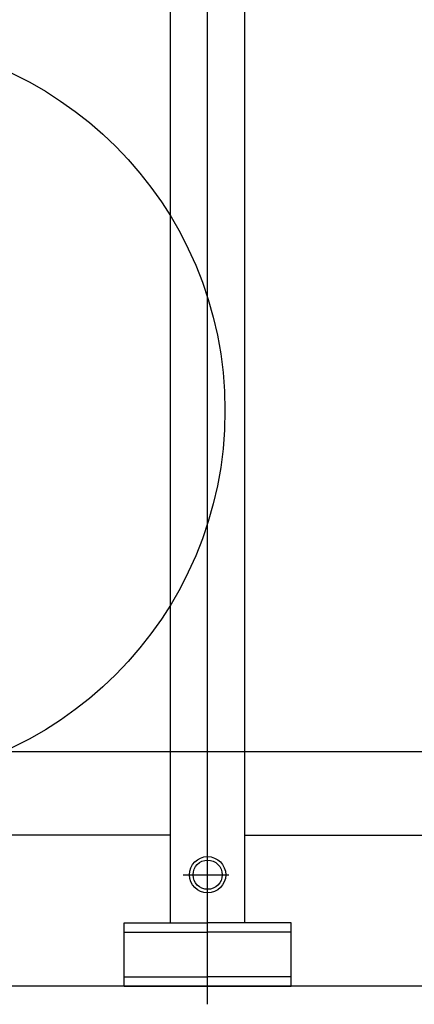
# Model space of a CAD drawing. Extents: x -7650383 to 4934791, y -114316 to 1826789.
# Tile 213 of 256: x 2137000 to 2137382, y 44177 to 45131. Entities that reach past the tile are written whole.
import ezdxf

# ---------------------------------------------------------------- set-up
doc = ezdxf.new("R2010")
doc.units = 0
doc.header["$LTSCALE"] = 800
doc.header["$MEASUREMENT"] = 0
doc.layers.add('KEY PLAN', color=251, linetype='CONTINUOUS')

# ---------------------------------------------------------------- blocks, each defined once
blk = doc.blocks.new('UTCOMBINE')
at = {"layer": 'KEY PLAN'}
for p, q in [((-709397.1, 44536.22, 0), (-709397.1, 42926.93, 0)), ((-710337.51, 44518.51, 0), (-708350.51, 44518.51, 0)), ((-709478.1, 44518.51, 0), (-709478.1, 44457.31, 0)), ((-709316.1, 44518.51, 0), (-709478.1, 44518.51, 0)), ((-709316.1, 44518.51, 0), (-709316.1, 44457.31, 0)), ((-709478.1, 44509.51, 0), (-709397.1, 44509.51, 0)), ((-709316.1, 44509.51, 0), (-709397.1, 44509.51, 0)), ((-709478.1, 44466.31, 0), (-709397.1, 44466.31, 0)), ((-709316.1, 44466.31, 0), (-709397.1, 44466.31, 0)), ((-709478.1, 44457.31, 0), (-709397.1, 44457.31, 0)), ((-709433.1, 44457.31, 0), (-709433.1, 44029.91, 0)), ((-709316.1, 44457.31, 0), (-709397.1, 44457.31, 0)), ((-709361.1, 44457.31, 0), (-709361.1, 44029.91, 0)), ((-709373.38, 44410.78, 0), (-709417.61, 44410.78, 0)), ((-709433.1, 44372.55, 0), (-709638.72, 44372.55, 0)), ((-709397.1, 44373.62, 0), (-709397.1, 42844.98, 0)), ((-709361.1, 44372.55, 0), (-709155.49, 44372.55, 0)), ((-708360.82, 44291.37, 0), (-709710.82, 44291.37, 0)), ((-709433.1, 44029.91, 0), (-709433.1, 42927.56, 0)), ((-709433.1, 44029.91, 0), (-709433.1, 42927.56, 0)), ((-709433.1, 44029.91, 0), (-709433.1, 42927.56, 0)), ((-709433.1, 44029.91, 0), (-709433.1, 42927.56, 0)), ((-709361.1, 44029.91, 0), (-709361.1, 42927.56, 0))]:
    blk.add_line(p, q, dxfattribs=at)
for centre, radius in [((-709397.1, 44410.78, 0), 17.53), ((-709397.1, 44410.78, 0), 14.13), ((-709052.63, 43961.39, 0), 361.31)]:
    blk.add_circle(centre, radius, dxfattribs=at)

msp = doc.modelspace()

# ---------------------------------------------------------------- block references
at = {"layer": 'KEY PLAN', "rotation": 180}
msp.add_blockref('UTCOMBINE', (1427784.7, 88713.58, 0), dxfattribs=at)

doc.saveas('drawing.dxf')
